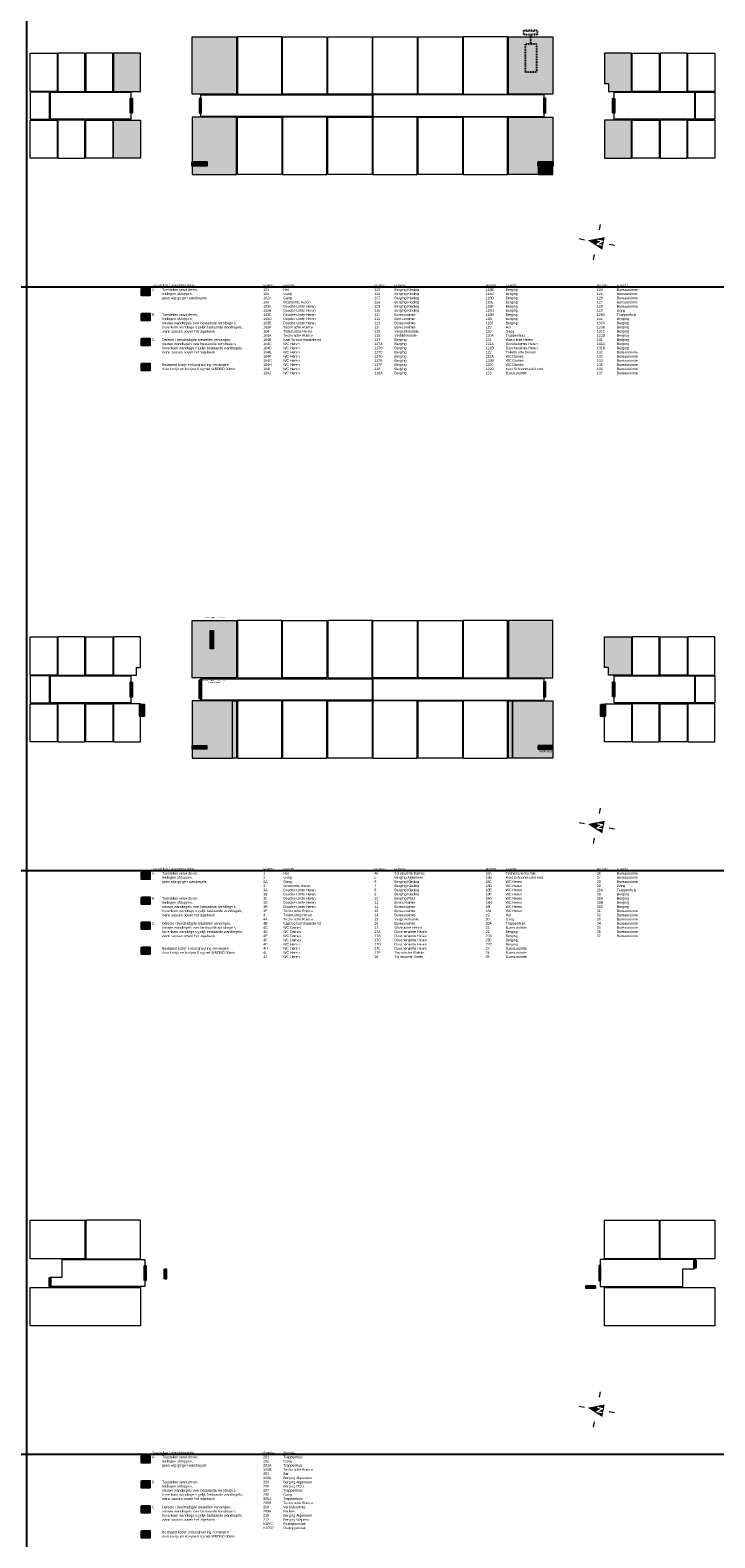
# Model space of a CAD drawing. Header units: millimetres. Extents: x 362177 to 5000048, y 157834 to 733119.
# Tile 147 of 152: x 3761528 to 3860048, y 179761 to 396734. Entities that reach past the tile are written whole.
import ezdxf

# ---------------------------------------------------------------- set-up
doc = ezdxf.new("R2010")
doc.units = ezdxf.units.MM
doc.set_wipeout_variables(frame=1)
doc.linetypes.add('ACAD_ISO03W100', pattern=[30, 12, -18])
doc.layers.get('DEFPOINTS').update_dxf_attribs({"color": 255})
doc.layers.add('X-L0_C_afwerking', color=7, linetype='Continuous', lineweight=5)
doc.layers.add('X-L0_C_wandafwerking', color=7, linetype='Continuous')
doc.layers.add('X-L0_C_WBDBO', color=7, linetype='Continuous')
doc.styles.add('DVD_VBC_Arial', font='arial.ttf')

# ---------------------------------------------------------------- blocks, each defined once
blk = doc.blocks.new('DVDVB_05_-S-_noordpijl1191')
at = {"color": 7, "linetype": 'Continuous', "lineweight": 13}
for p, q in [((0, 13), (0, 9)), ((-13, 0), (-9, 0)), ((0, -13), (0, -9)), ((13, 0), (9, 0))]:
    blk.add_line(p, q, dxfattribs=at)
at = {"color": 7, "linetype": 'Continuous', "lineweight": 0, "extrusion": (0, 0, -1)}
blk.add_solid([(4.6, -4.9), (0, 6.6), (-4.6, -4.9)], dxfattribs=at)
blk.add_wipeout([(-1.9, 0), (-1.2, 0), (1.1, -2.8), (1.1, 0), (1.9, 0), (1.9, -4.3), (1.2, -4.3), (-1.1, -1.5), (-1.1, -4.3), (-1.9, -4.3)])

msp = doc.modelspace()

# ---------------------------------------------------------------- hatches: boundary and pattern name
at = {"layer": 'X-L0_C_wandafwerking', "transparency": 33554559}
h = msp.add_hatch(color=103, dxfattribs=at)
h.dxf.hatch_style = 1
h.paths.add_polyline_path([(3791228, 395759), (3784846, 395759), (3784846, 387524), (3791228, 387524)])
h = msp.add_hatch(color=20, dxfattribs=at)
h.dxf.hatch_style = 1
h.paths.add_polyline_path([(3836727, 395759), (3830348, 395759), (3830348, 387524), (3836727, 387524)])
h = msp.add_hatch(color=20, dxfattribs=at)
h.dxf.hatch_style = 1
h.paths.add_polyline_path([(3777408, 393434), (3773528, 393434), (3773528, 387924), (3777408, 387924)])
h = msp.add_hatch(color=20, dxfattribs=at)
h.dxf.hatch_style = 1
h.paths.add_polyline_path([(3848048, 393434), (3844168, 393434), (3844168, 389034), (3844748, 389034), (3844748, 387924), (3845548, 387924), (3848048, 387924)])
h = msp.add_hatch(color=103, dxfattribs=at)
h.dxf.hatch_style = 1
h.paths.add_polyline_path([(3784848, 377784), (3786928, 377784), (3786928, 377209), (3784848, 377209), (3784848, 375969), (3791228, 375969), (3791228, 384204), (3784848, 384204)])
h = msp.add_hatch(color=20, dxfattribs=at)
h.dxf.hatch_style = 1
h.paths.add_polyline_path([(3834648, 377784), (3836728, 377784), (3836728, 384204), (3830348, 384204), (3830348, 375969), (3834648, 375969)])
h = msp.add_hatch(color=20, dxfattribs=at)
h.dxf.hatch_style = 1
h.paths.add_polyline_path([(3777408, 383804), (3773528, 383804), (3773528, 378294), (3777408, 378294)])
h = msp.add_hatch(color=20, dxfattribs=at)
h.dxf.hatch_style = 1
h.paths.add_polyline_path([(3844168, 378294), (3848048, 378294), (3848048, 383804), (3844168, 383804)])
h = msp.add_hatch(color=31, dxfattribs=at)
h.dxf.hatch_style = 1
h.paths.add_polyline_path([(3786928, 377209), (3786928, 377784), (3784848, 377784), (3784848, 377209)])
h = msp.add_hatch(color=31, dxfattribs=at)
h.dxf.hatch_style = 1
h.paths.add_polyline_path([(3836728, 377208.3), (3836728, 377784), (3834648, 377784), (3834648, 377208.3)])
h = msp.add_hatch(color=103, dxfattribs=at)
h.dxf.hatch_style = 1
h.paths.add_polyline_path([(3836728, 377208.3), (3834648, 377208.3), (3834648, 375969), (3836728, 375969)])
h = msp.add_hatch(color=20, dxfattribs=at)
h.dxf.hatch_style = 1
h.paths.add_polyline_path([(3778735, 359560.7), (3777535, 359560.7), (3777535, 358560.7), (3778735, 358560.7)])
h = msp.add_hatch(color=31, dxfattribs=at)
h.dxf.hatch_style = 1
h.paths.add_polyline_path([(3778735, 355960.7), (3777535, 355960.7), (3777535, 354960.7), (3778735, 354960.7)])
h = msp.add_hatch(color=103, dxfattribs=at)
h.dxf.hatch_style = 1
h.paths.add_polyline_path([(3778735, 352360.7), (3777535, 352360.7), (3777535, 351360.7), (3778735, 351360.7)])
h = msp.add_hatch(color=103, dxfattribs=at)
h.dxf.hatch_style = 1
h.paths.add_polyline_path([(3791228, 311759), (3784848, 311759), (3784848, 303524), (3791228, 303524)])
h.paths.add_polyline_path([(3787437.8, 310327.7), (3787888, 310327.7), (3787888, 307712.1), (3787437.8, 307712.1)], flags=16)
h = msp.add_hatch(color=31, dxfattribs=at)
h.dxf.hatch_style = 1
h.paths.add_polyline_path([(3787888, 310327.7), (3787437.8, 310327.7), (3787437.8, 307712.1), (3787888, 307712.1)])
h = msp.add_hatch(color=103, dxfattribs=at)
h.dxf.hatch_style = 1
h.paths.add_polyline_path([(3836728, 311759), (3830348, 311759), (3830348, 303524), (3836728, 303524)])
h = msp.add_hatch(color=20, dxfattribs=at)
h.dxf.hatch_style = 1
h.paths.add_polyline_path([(3848048, 309434), (3844168, 309434), (3844168, 305034), (3844748, 305034), (3844748, 303924), (3848048, 303924)])
h = msp.add_hatch(color=103, dxfattribs=at)
h.dxf.hatch_style = 1
h.paths.add_polyline_path([(3790645.7, 300204), (3784848, 300204), (3784848, 293784), (3786931.1, 293784), (3786931.1, 293284), (3784848, 293284), (3784848, 291969), (3790645.7, 291969)])
h = msp.add_hatch(color=31, dxfattribs=at)
h.dxf.hatch_style = 1
h.paths.add_polyline_path([(3791228, 300204), (3790645.7, 300204), (3790645.7, 291969), (3791228, 291969)])
h = msp.add_hatch(color=31, dxfattribs=at)
h.dxf.hatch_style = 1
h.paths.add_polyline_path([(3830930.3, 300204), (3830348, 300204), (3830348, 291969), (3830930.3, 291969)])
h = msp.add_hatch(color=103, dxfattribs=at)
h.dxf.hatch_style = 1
h.paths.add_polyline_path([(3834648, 293784), (3836728, 293784), (3836728, 300204), (3830930.3, 300204), (3830930.3, 291969), (3836728, 291969), (3836728, 293283.3), (3834648, 293283.3)])
h = msp.add_hatch(color=31, dxfattribs=at)
h.dxf.hatch_style = 1
h.paths.add_polyline_path([(3786931.1, 293784), (3784848, 293784), (3784848, 293284), (3786931.1, 293284)])
h = msp.add_hatch(color=31, dxfattribs=at)
h.dxf.hatch_style = 1
h.paths.add_polyline_path([(3836728, 293784), (3834648, 293784), (3834648, 293283.3), (3836728, 293283.3)])
h = msp.add_hatch(color=20, dxfattribs=at)
h.dxf.hatch_style = 1
h.paths.add_polyline_path([(3778735, 275560.7), (3777535, 275560.7), (3777535, 274560.7), (3778735, 274560.7)])
h = msp.add_hatch(color=31, dxfattribs=at)
h.dxf.hatch_style = 1
h.paths.add_polyline_path([(3778735, 271960.7), (3777535, 271960.7), (3777535, 270960.7), (3778735, 270960.7)])
h = msp.add_hatch(color=103, dxfattribs=at)
h.dxf.hatch_style = 1
h.paths.add_polyline_path([(3778735, 268360.7), (3777535, 268360.7), (3777535, 267360.7), (3778735, 267360.7)])
h = msp.add_hatch(color=20, dxfattribs=at)
h.dxf.hatch_style = 1
h.paths.add_polyline_path([(3778735, 191560.7), (3777535, 191560.7), (3777535, 190560.7), (3778735, 190560.7)])
h = msp.add_hatch(color=31, dxfattribs=at)
h.dxf.hatch_style = 1
h.paths.add_polyline_path([(3778735, 187960.7), (3777535, 187960.7), (3777535, 186960.7), (3778735, 186960.7)])
h = msp.add_hatch(color=103, dxfattribs=at)
h.dxf.hatch_style = 1
h.paths.add_polyline_path([(3778735, 184360.7), (3777535, 184360.7), (3777535, 183360.7), (3778735, 183360.7)])
at = {"layer": 'X-L0_C_WBDBO', "transparency": 33554559}
h = msp.add_hatch(color=191, dxfattribs=at)
h.dxf.hatch_style = 1
h.paths.add_polyline_path([(3775978, 384814), (3776198, 384814), (3776198, 386914), (3775978, 386914)])
h = msp.add_hatch(color=191, dxfattribs=at)
h.dxf.hatch_style = 1
h.paths.add_polyline_path([(3786118, 386914), (3785898, 386914), (3785898, 384814), (3786118, 384814)])
h = msp.add_hatch(color=191, dxfattribs=at)
h.dxf.hatch_style = 1
h.paths.add_polyline_path([(3835458, 384814), (3835678, 384814), (3835678, 386914), (3835458, 386914)])
h = msp.add_hatch(color=191, dxfattribs=at)
h.dxf.hatch_style = 1
h.paths.add_polyline_path([(3845598, 386914), (3845378, 386914), (3845378, 384814), (3845598, 384814)])
h = msp.add_hatch(color=191, dxfattribs=at)
h.dxf.hatch_style = 1
h.paths.add_polyline_path([(3778735, 348760.7), (3777535, 348760.7), (3777535, 347760.7), (3778735, 347760.7)])
h = msp.add_hatch(color=191, dxfattribs=at)
h.dxf.hatch_style = 1
h.paths.add_polyline_path([(3776198, 302914), (3775978, 302914), (3775978, 300814), (3776198, 300814)])
h = msp.add_hatch(color=191, dxfattribs=at)
h.dxf.hatch_style = 1
h.paths.add_polyline_path([(3785898, 300514), (3786118, 300514), (3786118, 303214), (3785898, 303214)])
h = msp.add_hatch(color=191, dxfattribs=at)
h.dxf.hatch_style = 1
h.paths.add_polyline_path([(3835458, 300814), (3835678, 300814), (3835678, 302914), (3835458, 302914)])
h = msp.add_hatch(color=191, dxfattribs=at)
h.dxf.hatch_style = 1
h.paths.add_polyline_path([(3845378, 300814), (3845598, 300814), (3845598, 302914), (3845378, 302914)])
h = msp.add_hatch(color=191, dxfattribs=at)
h.dxf.hatch_style = 1
h.paths.add_polyline_path([(3777328, 299674), (3777948, 299674), (3777948, 297994), (3777328, 297994)])
h = msp.add_hatch(color=191, dxfattribs=at)
h.dxf.hatch_style = 1
h.paths.add_polyline_path([(3843628, 299674), (3844248, 299674), (3844248, 297994), (3843628, 297994)])
h = msp.add_hatch(color=191, dxfattribs=at)
h.dxf.hatch_style = 1
h.paths.add_polyline_path([(3778735, 264760.7), (3777535, 264760.7), (3777535, 263760.7), (3778735, 263760.7)])
h = msp.add_hatch(color=191, dxfattribs=at)
h.dxf.hatch_style = 1
h.paths.add_polyline_path([(3857298, 219734), (3857078, 219734), (3857078, 218601.7), (3857298, 218601.7)])
h = msp.add_hatch(color=191, dxfattribs=at)
h.dxf.hatch_style = 1
h.paths.add_polyline_path([(3764278, 215994), (3764498, 215994), (3764498, 217128), (3764278, 217128)])
h = msp.add_hatch(color=191, dxfattribs=at)
h.dxf.hatch_style = 1
h.paths.add_polyline_path([(3778178, 216814), (3778178, 218914), (3777958, 218914), (3777958, 216814)])
h.paths.add_polyline_path([(3781098, 218404), (3780878, 218404), (3780878, 217054), (3781098, 217054)])
h = msp.add_hatch(color=191, dxfattribs=at)
h.dxf.hatch_style = 1
h.paths.add_polyline_path([(3843398, 218914), (3843398, 216814), (3843618, 216814), (3843618, 218914)])
h.paths.add_polyline_path([(3842878, 215974), (3841478, 215974), (3841478, 215754), (3842878, 215754)])
h = msp.add_hatch(color=191, dxfattribs=at)
h.dxf.hatch_style = 1
h.paths.add_polyline_path([(3778735, 180760.7), (3777535, 180760.7), (3777535, 179760.7), (3778735, 179760.7)])

# ---------------------------------------------------------------- linework, layer by layer
at = {"linetype": 'ACAD_ISO03W100', "ltscale": 0.125}
msp.add_lwpolyline([(3832786.3, 394744.5), (3834373.1, 394744.5), (3834373.1, 390688), (3832786.3, 390688)], close=True, dxfattribs=at)
for points in [[(3784848, 377784), (3786928, 377784), (3786928, 377209), (3784848, 377209)], [(3834648, 377784), (3836728, 377784), (3836728, 377208.3), (3834648, 377208.3)], [(3777535, 359560.7), (3778735, 359560.7), (3778735, 358560.7), (3777535, 358560.7)], [(3777535, 355960.7), (3778735, 355960.7), (3778735, 354960.7), (3777535, 354960.7)], [(3777535, 352360.7), (3778735, 352360.7), (3778735, 351360.7), (3777535, 351360.7)], [(3777535, 348760.7), (3778735, 348760.7), (3778735, 347760.7), (3777535, 347760.7)], [(3777535, 275560.7), (3778735, 275560.7), (3778735, 274560.7), (3777535, 274560.7)], [(3777535, 271960.7), (3778735, 271960.7), (3778735, 270960.7), (3777535, 270960.7)], [(3777535, 268360.7), (3778735, 268360.7), (3778735, 267360.7), (3777535, 267360.7)], [(3777535, 264760.7), (3778735, 264760.7), (3778735, 263760.7), (3777535, 263760.7)], [(3777535, 191560.7), (3778735, 191560.7), (3778735, 190560.7), (3777535, 190560.7)], [(3777535, 187960.7), (3778735, 187960.7), (3778735, 186960.7), (3777535, 186960.7)], [(3777535, 184360.7), (3778735, 184360.7), (3778735, 183360.7), (3777535, 183360.7)], [(3777535, 180760.7), (3778735, 180760.7), (3778735, 179760.7), (3777535, 179760.7)]]:
    msp.add_lwpolyline(points, close=True)
at = {"layer": 'DEFPOINTS'}
for p, direction in [((3603652.8, 381933.6), (0, 1)), ((3621068, 381933.6), (0, 1)), ((3743652.8, 381933.6), (0, 1)), ((3761068, 381933.6), (0, 1)), ((570064, 359815), (1, 0)), ((570064, 275815), (1, 0)), ((570064, 191815), (1, 0))]:
    msp.add_xline(p, direction, dxfattribs=at)
at = {"layer": 'X-L0_C_afwerking'}
for points in [[(3791228, 387524), (3784846, 387524), (3784846, 395759), (3791228, 395759)], [(3791348, 387525), (3797733, 387525), (3797733, 395759), (3791348, 395759)], [(3797848, 395759), (3804228, 395759), (3804228, 387524), (3797848, 387524)], [(3804348, 395759), (3810728, 395759), (3810728, 387524), (3804348, 387524)], [(3810848, 395759), (3817228, 395759), (3817228, 387524), (3810848, 387524)], [(3817348, 395759), (3823728, 395759), (3823728, 387524), (3817348, 387524)], [(3823848, 387524), (3830228, 387524), (3830228, 395759), (3823848, 395759)], [(3830348, 395759), (3836727, 395759), (3836727, 387524), (3830348, 387524)], [(3765528, 387924), (3769408, 387924), (3769408, 393434), (3765528, 393434)], [(3769528, 387924), (3773408, 387924), (3773408, 393434), (3769528, 393434)], [(3777408, 393434), (3773528, 393434), (3773528, 387924), (3777408, 387924)], [(3852048, 387924), (3848168, 387924), (3848168, 393434), (3852048, 393434)], [(3856048, 393434), (3852168, 393434), (3852168, 387924), (3856048, 387924)], [(3860048, 387924), (3856168, 387924), (3856168, 393434), (3860048, 393434)], [(3761528, 383924), (3764328, 383924), (3764328, 387804), (3761528, 387804)], [(3764448, 387804), (3776028, 387804), (3776028, 383924), (3764448, 383924)], [(3786068, 387404), (3810728, 387404), (3810728, 384314), (3786068, 384314)], [(3810848, 384314), (3835508, 384314), (3835508, 387404), (3810848, 387404)], [(3845548, 387804), (3857128, 387804), (3857128, 383924), (3845548, 383924)], [(3857248, 387804), (3860048, 387804), (3860048, 383924), (3857248, 383924)], [(3791228, 384204), (3784848, 384204), (3784848, 377784), (3786928, 377784), (3786928, 377209), (3784848, 377209), (3784848, 375969), (3791228, 375969)], [(3791348, 384204), (3797728, 384204), (3797728, 375969), (3791348, 375969)], [(3797848, 375969), (3804228, 375969), (3804228, 384204), (3797848, 384204)], [(3804348, 384204), (3810728, 384204), (3810728, 375969), (3804348, 375969)], [(3810848, 375969), (3817228, 375969), (3817228, 384204), (3810848, 384204)], [(3817348, 384204), (3823728, 384204), (3823728, 375969), (3817348, 375969)], [(3823848, 375969), (3830228, 375969), (3830228, 384204), (3823848, 384204)], [(3830348, 384204), (3836728, 384204), (3836728, 377784), (3834648, 377784), (3834648, 375969), (3830348, 375969)], [(3761528, 383804), (3765408, 383804), (3765408, 378294), (3761528, 378294)], [(3765528, 378294), (3769408, 378294), (3769408, 383804), (3765528, 383804)], [(3769528, 383804), (3773408, 383804), (3773408, 378294), (3769528, 378294)], [(3773528, 383804), (3777408, 383804), (3777408, 378294), (3773528, 378294)], [(3848048, 383804), (3844168, 383804), (3844168, 378294), (3848048, 378294)], [(3848168, 383804), (3852048, 383804), (3852048, 378294), (3848168, 378294)], [(3852168, 378294), (3856048, 378294), (3856048, 383804), (3852168, 383804)], [(3856168, 383804), (3860048, 383804), (3860048, 378294), (3856168, 378294)], [(3836728, 377208.3), (3834648, 377208.3), (3834648, 375969), (3836728, 375969)], [(3784848, 311759), (3791228, 311759), (3791228, 303524), (3784848, 303524)], [(3787437.8, 310327.7), (3787888, 310327.7), (3787888, 307712.1), (3787437.8, 307712.1)], [(3791348, 303524), (3797733, 303524), (3797733, 311759), (3791348, 311759)], [(3797848, 311759), (3804228, 311759), (3804228, 303524), (3797848, 303524)], [(3804348, 303524), (3810728, 303524), (3810728, 311759), (3804348, 311759)], [(3810848, 311759), (3817228, 311759), (3817228, 303524), (3810848, 303524)], [(3817348, 311759), (3823728, 311759), (3823728, 303524), (3817348, 303524)], [(3823848, 303524), (3830228, 303524), (3830228, 311759), (3823848, 311759)], [(3830348, 303524), (3836728, 303524), (3836728, 311759), (3830348, 311759)], [(3761528, 309434), (3765408, 309434), (3765408, 303924), (3761528, 303924)], [(3765528, 303924), (3769408, 303924), (3769408, 309434), (3765528, 309434)], [(3769528, 309434), (3773408, 309434), (3773408, 303924), (3769528, 303924)], [(3848168, 303924), (3852048, 303924), (3852048, 309434), (3848168, 309434)], [(3852168, 309434), (3856048, 309434), (3856048, 303924), (3852168, 303924)], [(3856168, 303924), (3860048, 303924), (3860048, 309434), (3856168, 309434)], [(3764328, 303804), (3761528, 303804), (3761528, 299924), (3764328, 299924)], [(3764448, 303804), (3776028, 303804), (3776028, 299924), (3764448, 299924)], [(3845548, 303804), (3857128, 303804), (3857128, 299924), (3845548, 299924)], [(3857248, 303804), (3860048, 303804), (3860048, 299924), (3857248, 299924)], [(3786068, 303404), (3810728, 303404), (3810728, 300324), (3786068, 300324)], [(3810848, 300324), (3835508, 300324), (3835508, 303404), (3810848, 303404)], [(3761528, 299804), (3765408, 299804), (3765408, 294294), (3761528, 294294)], [(3765528, 294294), (3769408, 294294), (3769408, 299804), (3765528, 299804)], [(3769528, 299804), (3773408, 299804), (3773408, 294294), (3769528, 294294)], [(3773528, 294294), (3777408, 294294), (3777408, 299804), (3773528, 299804)], [(3790645.7, 300204), (3784848, 300204), (3784848, 293784), (3786931.1, 293784), (3786931.1, 293284), (3784848, 293284), (3784848, 291969), (3790645.7, 291969)], [(3790645.7, 300204), (3791228, 300204), (3791228, 291969), (3790645.7, 291969)], [(3791348, 291969), (3797728, 291969), (3797728, 300204), (3791348, 300204)], [(3797848, 291969), (3804228, 291969), (3804228, 300204), (3797848, 300204)], [(3804348, 300204), (3810728, 300204), (3810728, 291969), (3804348, 291969)], [(3810848, 291969), (3817228, 291969), (3817228, 300204), (3810848, 300204)], [(3817348, 300204), (3823728, 300204), (3823728, 291969), (3817348, 291969)], [(3823848, 291969), (3830228, 291969), (3830228, 300204), (3823848, 300204)], [(3830348, 300204), (3830930.3, 300204), (3830930.3, 291969), (3830348, 291969)], [(3830930.3, 300204), (3836728, 300204), (3836728, 293784), (3834648, 293784), (3834648, 293283.3), (3836728, 293283.3), (3836728, 291969), (3830930.3, 291969)], [(3844168, 299804), (3848048, 299804), (3848048, 294294), (3844168, 294294)], [(3848168, 294294), (3852048, 294294), (3852048, 299804), (3848168, 299804)], [(3852168, 299804), (3856048, 299804), (3856048, 294294), (3852168, 294294)], [(3856168, 294294), (3860048, 294294), (3860048, 299804), (3856168, 299804)], [(3784848, 293784), (3786931.1, 293784), (3786931.1, 293284), (3784848, 293284)], [(3834648, 293784), (3836728, 293784), (3836728, 293283.3), (3834648, 293283.3)], [(3761528, 225464), (3769408, 225464), (3769408, 219924), (3761528, 219924)], [(3769558, 219924), (3777408, 219924), (3777408, 225464), (3769558, 225464)], [(3844168, 225464), (3852018, 225464), (3852018, 219924), (3844168, 219924)], [(3852168, 225464), (3860048, 225464), (3860048, 219924), (3852168, 219924)], [(3761528, 215804), (3777408, 215804), (3777408, 210264), (3761528, 210264)], [(3844168, 215804), (3860048, 215804), (3860048, 210264), (3844168, 210264)]]:
    msp.add_lwpolyline(points, close=True, dxfattribs=at)
at = {"layer": 'X-L0_C_afwerking', "flags": 128}
for points in [[(3761528, 393434), (3765408, 393434), (3765408, 387924), (3761528, 387924)], [(3845548, 387924), (3848048, 387924), (3848048, 393434), (3844168, 393434), (3844168, 389034), (3844748, 389034), (3844748, 387924)], [(3773528, 303924), (3776828, 303924), (3776828, 305034), (3777408, 305034), (3777408, 309434), (3773528, 309434)], [(3844748, 303924), (3844748, 305034), (3844168, 305034), (3844168, 309434), (3848048, 309434), (3848048, 303924)], [(3764448, 217254), (3766148, 217254), (3766148, 219804), (3778008, 219804), (3778008, 215924), (3764448, 215924)], [(3843568, 219804), (3843568, 215924), (3855428, 215924), (3855428, 218474), (3857128, 218474), (3857128, 219804)]]:
    msp.add_lwpolyline(points, close=True, dxfattribs=at)
at = {"layer": 'X-L0_C_WBDBO', "color": 191}
for points in [[(3775978, 384814), (3775978, 386914), (3776198, 386914), (3776198, 384814)], [(3785898, 386914), (3785898, 384814), (3786118, 384814), (3786118, 386914)], [(3835678, 384814), (3835678, 386914), (3835458, 386914), (3835458, 384814)], [(3845598, 386914), (3845598, 384814), (3845378, 384814), (3845378, 386914)], [(3776198, 302914), (3776198, 300814), (3775978, 300814), (3775978, 302914)], [(3785898, 300514), (3785898, 303214), (3786118, 303214), (3786118, 300514)], [(3835678, 300814), (3835678, 302914), (3835458, 302914), (3835458, 300814)], [(3845378, 300814), (3845378, 302914), (3845598, 302914), (3845598, 300814)], [(3777328, 299674), (3777948, 299674), (3777948, 297994), (3777328, 297994)], [(3843628, 299674), (3844248, 299674), (3844248, 297994), (3843628, 297994)], [(3857298, 219734), (3857298, 218601.7), (3857078, 218601.7), (3857078, 219734)], [(3764498, 215994), (3764498, 217128), (3764278, 217128), (3764278, 215994)], [(3777958, 216814), (3777958, 218914), (3778178, 218914), (3778178, 216814)], [(3780878, 217054), (3780878, 218404), (3781098, 218404), (3781098, 217054)], [(3843618, 216814), (3843618, 218914), (3843398, 218914), (3843398, 216814)], [(3842878, 215974), (3841478, 215974), (3841478, 215754), (3842878, 215754)]]:
    msp.add_lwpolyline(points, close=True, dxfattribs=at)

# ---------------------------------------------------------------- block references
at = {"layer": 'X-L0_C_afwerking', "xscale": 200.0000000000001, "yscale": 200.0000000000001, "rotation": 79}
for p in [(3843064, 366234), (3843064, 282234), (3843064, 198234)]:
    msp.add_blockref('DVDVB_05_-S-_noordpijl1191', p, dxfattribs=at)

# ---------------------------------------------------------------- texts
at = {"style": 'DVD_VBC_Arial'}
for s, width, heights, insert, char_height, attachment_point in [('WM/WD', 2117.243, [0], (3834765.9, 377179.6), 360, 1), ('Toestellen / wandafwerking\\PA^IToestellen verwijderen,\\P^Ileidingen afdoppen,\\P^Igeen wijzigingen wandtegels \\P^I^I\\P^I\\P\\PB^IToestellen verwijderen,\\P^Ileidingen afdoppen,\\P^Inieuwe wandtegels over bestaande wandtegels,\\P^Ibovenkant wandtegels gelijk bestaande wandtegels,\\P^Iwand sausen boven het tegelwerk\\P^I\\PC ^IDefecte / beschadigde toestellen vervangen,\\P^Inieuwe wandtegels over bestaande wandtegels,\\P^Ibovenkant wandtegels gelijk bestaande wandtegels,\\P^Iwand sausen boven het tegelwerk\\P^I\\P\\P^IBestaand kozijn en kozijnvulling vervangen \\P^Idoor kozijn en kozijnvulling met WBDBO 30min', 13509.254, [0], (3779064, 360175), 360, 1), ('Ruimte^IFunctie^I^I^I^I\\P101 ^I^IHal ^I^I^I^I^I^I\\P102 ^I^IGang ^I^I^I^I^I^I\\P102A ^I^IGang ^I^I^I^I^I\\P103 ^I^IWasruimte Heren ^I^I^I\\P103A ^I^IDoucheruimte Heren ^I^I\\P103B ^I^IDoucheruimte Heren ^I^I^I\\P103C ^I^IDoucheruimte Heren ^I^I^I\\P103D ^I^IDoucheruimte Heren ^I^I^I\\P103E ^I^IDoucheruimte Heren ^I^I\\P103F ^I^ITechnische Ruimte ^I^I^I\\P104 ^I^IToiletruimte Heren ^I^I^I^I\\P104A ^I^ITechnische Ruimte ^I^I\\P104B ^I^IKast Schoonmaakdienst ^I^I^I\\P104C ^I^IWC Heren ^I^I^I^I^I\\P104D ^I^IWC Heren ^I^I^I^I^I\\P104E ^I^IWC Heren ^I^I^I^I^I\\P104F ^I^IWC Heren ^I^I^I^I^I\\P104G ^I^IWC Heren ^I^I^I^I^I\\P104H ^I^IWC Heren ^I^I^I^I^I\\P104I ^I^IWC Heren ^I^I^I^I^I\\P104J ^I^IWC Heren ^I^I^I^I^I', 13843.335, [0], (3795064, 360175), 360, 1), ('Ruimte^IFunctie^I^I^I^I^I\\P105 ^I^IBerging Kleding ^I^I^I^I\\P106 ^I^IBerging Kleding ^I^I^I^I\\P107 ^I^IBerging Kleding ^I^I^I^I\\P108 ^I^IBerging Kleding ^I^I^I^I\\P109 ^I^IBerging Kleding ^I^I^I^I\\P110 ^I^IBerging Kleding ^I^I^I^I\\P111 ^I^IBureauruimte ^I^I^I^I\\P112 ^I^IBureauruimte ^I^I^I^I\\P113 ^I^IBureauruimte ^I^I^I^I\\P114 ^I^IBureauruimte ^I^I^I^I\\P115 ^I^IVergaderruimte ^I^I^I^I\\P116 ^I^IVerblijfsruimte ^I^I^I\\P117 ^I^IBerging^I^I^I^I^I\\P117A ^I^IBerging^I ^I^I^I\\P117B ^I^IBerging^I ^I^I^I\\P117C ^I^IBerging^I ^I^I\\P117D ^I^IBerging^I ^I^I^I\\P117E ^I^IBerging^I^I^I^I\\P117F ^I^IBerging^I ^I^I^I\\P118 ^I^IBerging^I^I^I^I\\P118A ^I^IBerging^I ^I^I^I', 13843.335, [0], (3811064, 360175), 360, 1), ('Ruimte^IFunctie^I^I^I^I^I\\P118B ^I^IBerging^I ^I^I^I\\P118C ^I^IBerging ^I^I^I^I^I\\P118D ^I^IBerging ^I^I^I^I^I\\P118E ^I^IBerging ^I^I^I^I^I\\P118F ^I^IBerging^I^I^I^I^I\\P118G ^I^IBerging ^I^I^I^I^I\\P118H ^I^IBerging^I^I^I^I^I\\P118I ^I^IBerging^I^I^I^I^I\\P118J ^I^IBerging^I^I^I^I^I\\P119 ^I^IHal ^I^I^I^I\\P120 ^I^IGang ^I^I^I^I\\P120A ^I^ITrappenhuis ^I^I\\P121 ^I^IWasruimte Heren ^I^I\\P121A ^I^IDoucheruimte Heren ^I\\P121B ^I^IDoucheruimte Heren ^I\\P122 ^I^IToiletruimte Dames ^I\\P122A ^I^IWC Dames ^I^I^I\\P122B ^I^IWC Dames ^I^I^I\\P122C ^I^IWC Dames ^I^I^I\\P122D ^I^IKast Schoonmaakdienst ^I\\P123 ^I^IBureauruimte ^I^I^I^I', 14133.67, [13538], (3827064, 360175), 360, 1), ('Ruimte^IFunctie^I^I^I^I^I\\P124 ^I^IBureauruimte ^I^I^I^I\\P125 ^I^IBureauruimte ^I^I^I^I\\P126 ^I^IBureauruimte ^I^I^I^I\\P127 ^I^IBureauruimte ^I^I^I^I\\P128 ^I^IBureauruimte ^I^I^I^I\\P129 ^I^IGang ^I^I^I^I^I^I\\P129A ^I^ITrappenhuis ^I^I^I^I\\P130 ^I^IBerging^I^I^I^I^I\\P130A ^I^IBerging^I^I^I^I\\P130B ^I^IBerging^I^I^I\\P130C ^I^IBerging ^I^I^I^I^I\\P130D ^I^IBerging^I ^I^I^I\\P131 ^I^IBerging^I ^I^I^I^I\\P131A ^I^IBerging^I ^I^I^I\\P131B ^I^IBerging^I^I^I^I\\P132 ^I^IBureauruimte ^I^I^I^I\\P133 ^I^IBureauruimte ^I^I^I^I\\P134 ^I^IBureauruimte ^I^I^I^I\\P135 ^I^IBureauruimte ^I^I^I^I\\P136 ^I^IBureauruimte ^I^I^I^I\\P137 ^I^IBureauruimte ^I^I^I^I', 13843.335, [0], (3843064, 360175), 360, 1), ('ruimte verdelen in 2 ruimten', 3652.752, [0], (3788038, 312293.3), 180, 2), ('bestaande deur vervangen door 2 nieuwe deuren', 3652.752, [0], (3788038, 303274), 180, 2), ('WM/WD', 2117.243, [0], (3834765.9, 293179.6), 360, 1), ('Toestellen / wandafwerking\\PA^IToestellen verwijderen,\\P^Ileidingen afdoppen,\\P^Igeen wijzigingen wandtegels \\P^I^I\\P^I\\P\\PB^IToestellen verwijderen,\\P^Ileidingen afdoppen,\\P^Inieuwe wandtegels over bestaande wandtegels,\\P^Ibovenkant wandtegels gelijk bestaande wandtegels,\\P^Iwand sausen boven het tegelwerk\\P^I\\PC ^IDefecte / beschadigde toestellen vervangen,\\P^Inieuwe wandtegels over bestaande wandtegels,\\P^Ibovenkant wandtegels gelijk bestaande wandtegels,\\P^Iwand sausen boven het tegelwerk\\P^I\\P\\P^IBestaand kozijn en kozijnvulling vervangen \\P^Idoor kozijn en kozijnvulling met WBDBO 30min', 13509.254, [0], (3779064, 276175), 360, 1), ('Ruimte^IFunctie^I^I^I\\P1 ^I^IHal ^I^I^I^I\\P2 ^I^IGang ^I^I^I^I\\P2A ^I^IGang ^I^I^I^I\\P3 ^I^IWasruimte Heren ^I^I\\P3A ^I^IDoucheruimte Heren ^I\\P3B ^I^IDoucheruimte Heren ^I\\P3C ^I^IDoucheruimte Heren ^I\\P3D ^I^IDoucheruimte Heren ^I\\P3E ^I^IDoucheruimte Heren ^I\\P3F ^I^ITechnische Ruimte ^I\\P4 ^I^IToiletruimte Heren ^I^I\\P4A ^I^ITechnische Ruimte ^I\\P4B ^I^IKast Schoonmaakdienst^I\\P4C ^I^IWC Dames^I^I^I\\P4D ^I^IWC Dames^I^I^I \\P4E ^I^IWC Dames ^I^I^I\\P4F ^I^IWC Dames^I^I^I\\P4G ^I^IWC Heren ^I^I^I\\P4H ^I^IWC Heren ^I^I^I\\P4I ^I^IWC Heren ^I^I^I\\P4J ^I^IWC Heren ^I^I^I', 13843.335, [0], (3795064, 276175), 360, 1), ('Ruimte^IFunctie^I^I^I\\P4K^I^IToiletruimte Dames\\P5 ^I^IBerging Algemeen ^I^I\\P6 ^I^IBerging Kleding ^I^I\\P7 ^I^IBerging Kleding ^I^I\\P8 ^I^IBerging Kleding ^I^I\\P9 ^I^IBerging Kleding ^I^I\\P10 ^I^IBerging PGU ^I^I\\P11 ^I^IBureauruimte ^I^I\\P12 ^I^IBureauruimte ^I^I\\P13 ^I^IBureauruimte ^I^I\\P14 ^I^IBureauruimte ^I^I\\P15 ^I^IVergaderruimte ^I^I\\P16 ^I^IBureauruimte ^I^I\\P17^I^IWasruimte Heren ^I^I\\P17A ^I^IDoucheruimte Heren ^I\\P17B ^I^IDoucheruimte Heren ^I \\P17C ^I^IDoucheruimte Heren ^I\\P17D ^I^IDoucheruimte Heren ^I\\P17E ^I^IDoucheruimte Heren ^I\\P17F ^I^ITechnische Ruimte ^I\\P18 ^I^IToiletruimte Heren ^I^I^I^I^I', 13843.335, [0], (3811064, 276175), 360, 1), ('Ruimte^IFunctie^I^I^I\\P18A^I^ITechnische Ruimte^I\\P18B ^I^IKast Schoonmaakdienst ^I \\P18C ^I^IWC Heren ^I^I^I \\P18D ^I^IWC Heren ^I^I^I\\P18E ^I^IWC Heren ^I^I^I\\P18F ^I^IWC Heren ^I^I^I\\P18G ^I^IWC Heren ^I^I^I\\P18H ^I^IWC Heren ^I^I^I\\P18I ^I^IWC Heren ^I^I^I\\P18J^I^IWC Heren ^I^I^I\\P19 ^I^IHal ^I^I^I^I\\P20 ^I^IGang ^I^I^I^I\\P20A ^I^ITrappenhuis ^I^I\\P21 ^I^IBureauruimte ^I^I\\P22 ^I^IBerging ^I^I\\P22A ^I^IBerging^I^I^I\\P22B ^I^IBerging ^I^I^I\\P22C ^I^IBerging^I\\P23 ^I^IBureauruimte ^I^I\\P24 ^I^IBureauruimte ^I^I\\P25 ^I^IBureauruimte ^I^I^I', 13843.335, [0], (3827064, 276175), 360, 1), ('Ruimte^IFunctie^I^I^I\\P26^I^IBureauruimte\\P27 ^I^IBureauruimte ^I^I\\P28 ^I^IBureauruimte ^I^I\\P29 ^I^IGang ^I^I^I^I\\P29A ^I^ITrappenhuis ^I^I\\P30 ^I^IBerging^I ^I^I\\P30A ^I^IBerging^I ^I\\P30B ^I^IBerging^I^I^I\\P30C ^I^IBerging^I^I^I\\P31 ^I^IBureauruimte^I ^I\\P32 ^I^IBureauruimte ^I^I\\P33 ^I^IBureauruimte ^I^I\\P34 ^I^IBureauruimte ^I^I\\P35 ^I^IBureauruimte ^I^I\\P36 ^I^IBureauruimte ^I^I\\P37 ^I^IBureauruimte ^I^I', 13843.335, [0], (3843064, 276175), 360, 1), ('Toestellen / wandafwerking\\PA^IToestellen verwijderen,\\P^Ileidingen afdoppen,\\P^Igeen wijzigingen wandtegels \\P^I^I\\P^I\\P\\PB^IToestellen verwijderen,\\P^Ileidingen afdoppen,\\P^Inieuwe wandtegels over bestaande wandtegels,\\P^Ibovenkant wandtegels gelijk bestaande wandtegels,\\P^Iwand sausen boven het tegelwerk\\P^I\\PC ^IDefecte / beschadigde toestellen vervangen,\\P^Inieuwe wandtegels over bestaande wandtegels,\\P^Ibovenkant wandtegels gelijk bestaande wandtegels,\\P^Iwand sausen boven het tegelwerk\\P^I\\P\\P^IBestaand kozijn en kozijnvulling vervangen \\P^Idoor kozijn en kozijnvulling met WBDBO 30min', 13509.254, [0], (3779064, 192175), 360, 1), ('Ruimte^IFunctie^I^I^I\\P201 ^I^ITrappenhuis ^I^I^I^I\\P202 ^I^IGang ^I^I^I^I\\P202A ^I^ITrappenhuis ^I^I^I^I\\P202B ^I^ITechnische Ruimte ^I^I\\P203 ^I^IBar ^I^I^I^I\\P203A ^I^IBerging Algemeen ^I^I\\P204 ^I^IBerging Algemeen ^I^I^I^I\\P206 ^I^IBerging PGU ^I^I^I^I\\P207 ^I^ITrappenhuis ^I^I^I^I\\P208 ^I^IGang ^I^I^I^I^I^I\\P208A ^I^ITrappenhuis ^I^I^I^I\\P208B ^I^ITechnische Ruimte ^I^I^I\\P209 ^I^IVerblijfsruimte ^I^I^I^I\\P209A ^I^IKeuken ^I^I^I\\P210 ^I^IBerging Algemeen ^I^I^I^I\\P212 ^I^IBerging Wapens ^I^I^I^I\\PK1R01 ^IRestoppervlak ^I^I^I\\PK1R02 ^IRestoppervlak ^I^I^I^I', 13843.335, [0], (3795064, 192175), 360, 1)]:
    msp.add_mtext_dynamic_manual_height_columns(s, width=width, gutter_width=12.5, heights=heights, dxfattribs=dict(at, insert=insert, char_height=char_height, attachment_point=attachment_point))

# ---------------------------------------------------------------- next in the draw order: texts
at = {"insert": (3833538, 396640.2), "char_height": 180, "attachment_point": 2, "style": 'DVD_VBC_Arial', "bg_fill": 2}
msp.add_mtext_dynamic_manual_height_columns('wand slopen,\\Pvloer aanhelen', width=2109.011, gutter_width=12.5, heights=[0], dxfattribs=at)

# ---------------------------------------------------------------- next in the draw order: linework, layer by layer
at = {"linetype": 'ACAD_ISO03W100', "ltscale": 0.125, "flags": 128}
msp.add_lwpolyline([(3832550.5, 396734), (3834496.2, 396734), (3834496.2, 396078.7), (3832550.5, 396078.7)], close=True, dxfattribs=at)
msp.add_lwpolyline([(3833579.7, 394744.5), (3833579.7, 396078.7)], dxfattribs=at)

doc.saveas('drawing.dxf')
